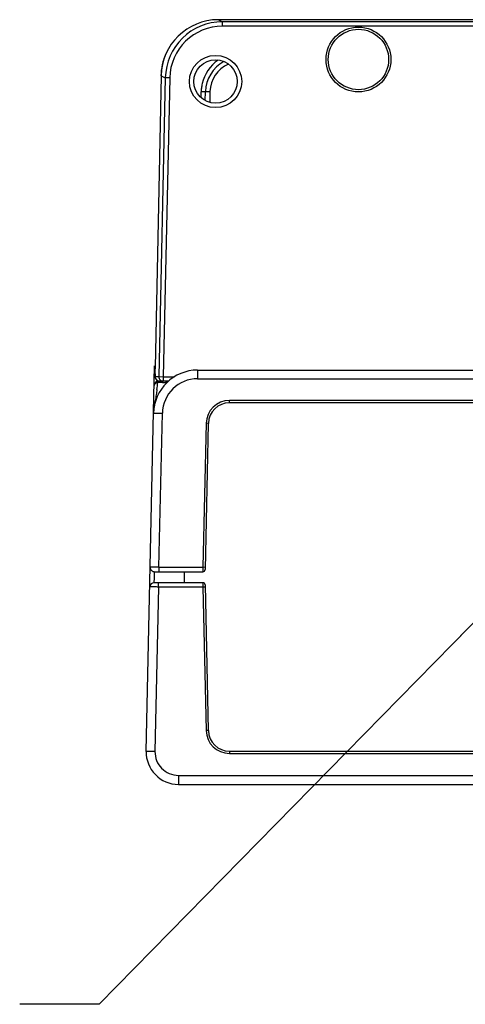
# Model space of a CAD drawing. Header units: inches. Extents: x 0 to 34, y 0 to 22.
# Tile 25 of 55: x 20 to 21, y 4.8 to 7.1. Entities that reach past the tile are written whole.
import ezdxf

# ---------------------------------------------------------------- set-up
doc = ezdxf.new("R2010")
doc.units = ezdxf.units.IN
doc.header["$LTSCALE"] = 1.87
doc.header["$MEASUREMENT"] = 0
doc.layers.get('0').update_dxf_attribs({"linetype": 'CONTINUOUS'})
doc.layers.add('DETAIL', color=7, linetype='CONTINUOUS')
doc.styles.get("Standard").update_dxf_attribs({"font": 'txt', "width": 0.8})
doc.dimstyles.get("Standard").update_dxf_attribs({"dimtxt": 0.125, "dimasz": 0.18, "dimexe": 0.125, "dimexo": 0.0625, "dimgap": 0.09, "dimtad": 0, "dimtih": 1, "dimtoh": 1, "dimdec": 3, "dimzin": 4, "dimdsep": 46, "dimtxsty": 'STANDARD', "dimblk": '_FILLED', "dimblk1": '_FILLED', "dimblk2": '_FILLED', "dimcen": 0.09, "dimadec": 0, "dimazin": 0, "dimtol": 1, "dimtp": 0.01, "dimtm": 0.01, "dimtfac": 1, "dimtdec": 3, "dimtofl": 0, "dimtmove": 0, "dimatfit": 3, "dimldrblk": '_FILLED', "dimfxl": 1, "dimtolj": 1, "dimtzin": 4, "dimarcsym": 0})

# ---------------------------------------------------------------- blocks, each defined once
blk = doc.blocks.new('_FILLED')
at = {"color": 0, "linetype": 'BYBLOCK'}
blk.add_solid([(0, 0), (-1, 0.174), (-1, -0.174)], dxfattribs=at)

msp = doc.modelspace()

# ---------------------------------------------------------------- linework, layer by layer
at = {"color": 7, "linetype": 'CONTINUOUS'}
for p, q in [((20.4817, 7.0668), (20.4912, 7.062)), ((25.2907, 7.0668), (20.4817, 7.0668)), ((20.4912, 7.052), (20.4912, 7.062)), ((25.2812, 7.062), (20.4912, 7.062)), ((25.2812, 7.052), (20.4912, 7.052)), ((20.3518, 6.9396), (20.3379, 6.278)), ((20.3612, 6.9349), (20.3464, 6.257)), ((20.3518, 6.9396), (20.3612, 6.9349)), ((20.3712, 6.9346), (20.3564, 6.2568)), ((20.3712, 6.9346), (20.3612, 6.9349)), ((20.4422, 6.89), (20.4425, 6.9035)), ((20.4525, 6.9035), (20.4425, 6.9035)), ((20.452, 6.8831), (20.4525, 6.9035)), ((20.4625, 6.9035), (20.4525, 6.9035)), ((20.4625, 6.9035), (20.462, 6.8791)), ((20.3178, 5.4066), (20.3369, 6.2815)), ((20.3379, 6.2815), (20.3378, 6.2673)), ((20.3379, 6.2815), (20.3379, 6.2814)), ((20.3378, 6.2673), (20.3379, 6.2601)), ((20.3378, 6.2648), (20.3379, 6.2616)), ((20.3383, 6.257), (20.3459, 6.257)), ((20.3464, 6.257), (20.3564, 6.2568)), ((20.3564, 6.2568), (20.3564, 6.2468)), ((20.3564, 6.2568), (20.3819, 6.2568)), ((20.4345, 6.2718), (20.4345, 6.2522)), ((20.4345, 6.2718), (25.3378, 6.2718)), ((20.3455, 6.2436), (20.344, 6.2436)), ((20.3448, 6.2474), (20.3483, 6.2468)), ((20.347, 6.2437), (20.3455, 6.2436)), ((20.3459, 6.2468), (20.346, 6.2472)), ((20.3684, 6.2468), (20.3459, 6.2468)), ((20.3511, 6.2437), (20.347, 6.2437)), ((20.3549, 6.2438), (20.3511, 6.2437)), ((20.3654, 6.244), (20.3617, 6.2439)), ((20.4345, 6.2522), (25.3378, 6.2522)), ((20.5068, 6.1978), (20.5068, 6.2029)), ((25.2656, 6.2029), (20.5068, 6.2029)), ((25.2656, 6.1978), (20.5068, 6.1978)), ((20.3469, 5.8245), (20.3546, 6.174)), ((20.4538, 6.1511), (20.4467, 5.8245)), ((20.4588, 6.1508), (20.4516, 5.8192)), ((20.4588, 6.1508), (20.4538, 6.1511)), ((20.337, 5.8246), (20.327, 5.8245)), ((20.3367, 5.8036), (20.3369, 5.8143)), ((20.3369, 5.8143), (20.4466, 5.8143)), ((20.3469, 5.8245), (20.3469, 5.8143)), ((20.3469, 5.8245), (20.4467, 5.8245)), ((20.4043, 5.8143), (20.4041, 5.8044)), ((20.4467, 5.8245), (20.4466, 5.8143)), ((20.4517, 5.8243), (20.4467, 5.8245)), ((20.4466, 5.7895), (20.336, 5.7895)), ((20.3363, 5.7895), (20.3366, 5.8002)), ((20.3366, 5.8002), (20.3367, 5.8036)), ((20.346, 5.7797), (20.346, 5.7895)), ((20.4041, 5.8), (20.4043, 5.7895)), ((20.4466, 5.7895), (20.4467, 5.7797)), ((20.336, 5.7798), (20.326, 5.7798)), ((20.346, 5.7797), (20.3378, 5.4065)), ((20.4467, 5.7797), (20.346, 5.7797)), ((20.4467, 5.7797), (20.4538, 5.454)), ((20.4517, 5.7797), (20.4467, 5.7797)), ((20.4516, 5.7846), (20.4588, 5.454)), ((20.4588, 5.454), (20.4538, 5.454)), ((20.5068, 5.407), (20.5068, 5.4021)), ((20.5068, 5.407), (25.2656, 5.407)), ((20.5068, 5.4021), (25.2656, 5.4021)), ((20.3908, 5.3524), (20.3908, 5.332)), ((20.3908, 5.3524), (25.3816, 5.3524)), ((20.3908, 5.332), (25.3816, 5.332))]:
    msp.add_line(p, q, dxfattribs=at)
for points in [[(20.3379, 6.278), (20.3378, 6.273), (20.3378, 6.2686), (20.3378, 6.2648)], [(20.3379, 6.2616), (20.338, 6.259), (20.3381, 6.2571)], [(20.3381, 6.2571), (20.3383, 6.2553), (20.3391, 6.2527), (20.3413, 6.2496), (20.3448, 6.2474)]]:
    msp.add_lwpolyline(points, dxfattribs=at)
for centre, radius in [((20.7992, 6.9765), 0.0735), ((20.7992, 6.9765), 0.0685), ((20.4752, 6.9265), 0.0592), ((20.4752, 6.9265), 0.0492)]:
    msp.add_circle(centre, radius, dxfattribs=at)
for centre, radius, start, end in [((20.4816, 6.9369), 0.1299, 90.0049, 178.7859), ((20.4912, 6.932), 0.13, 89.985, 178.7409), ((20.4912, 6.932), 0.12, 89.9805, 178.7404), ((20.4762, 6.9368), 0.125, 155.3071, 178.75), ((20.5324, 6.9016), 0.0899, 124.9341, 167.0972), ((20.5325, 6.9018), 0.08, 118.7301, 178.75), ((20.5325, 6.902), 0.07, 113.674, 178.7501), ((20.5321, 6.9016), 0.0897, 174.0511, 178.7316), ((20.5332, 6.9015), 0.0907, 167.0947, 174.0509), ((20.4345, 6.1718), 0.1, 90, 178.75), ((20.3483, 6.2568), 0.01, 178.7782, 202.5343), ((20.3564, 6.2568), 0.01, 178.7838, 269.9838), ((20.3459, 6.2368), 0.01, 89.9999, 178.75), ((19.8286, 6.2941), 0.5179, 352.6745, 354.4049), ((20.3483, 6.2568), 0.01, 249.3003, 269.9839), ((20.4345, 6.1722), 0.08, 89.9999, 178.7505), ((20.3389, 7.3069), 1.0633, 270.8623, 271.1437), ((20.349, 6.8034), 0.5596, 271.139, 271.3071), ((20.5068, 6.1499), 0.053, 90.0269, 178.7509), ((20.5068, 6.1498), 0.048, 90, 178.75), ((20.3369, 5.8243), 0.01, 178.75, 270), ((20.3286, 4.152), 1.6726, 89.3714, 89.7138), ((20.4466, 5.8193), 0.005, 270, 358.75), ((20.336, 5.7795), 0.01, 90, 178.75), ((20.504, 5.8022), 0.1, 178.75, 181.25), ((20.4466, 5.7845), 0.005, 1.25, 90), ((20.323, 3.6852), 2.0946, 89.3724, 89.6457), ((20.5068, 5.4551), 0.053, 181.2839, 269.9997), ((20.5068, 5.455), 0.048, 181.25, 270), ((20.3908, 5.405), 0.073, 178.75, 270), ((20.3908, 5.4054), 0.053, 178.749, 270.0002), ((20.3406, 5.3668), 0.01, 217.0976, 227.444)]:
    msp.add_arc(centre, radius, start, end, dxfattribs=at)
for points, knots in [([(20.3379, 6.2601), (20.338, 6.2596), (20.338, 6.2589), (20.3381, 6.258), (20.3381, 6.2575), (20.3382, 6.2572), (20.3382, 6.2571), (20.3383, 6.257), (20.3383, 6.257)], [0, 0, 0, 0, 0.426635, 0.736873, 0.846992, 0.926762, 0.976629, 1, 1, 1, 1]), ([(20.3379, 6.241), (20.3373, 6.2404), (20.3363, 6.2392), (20.336, 6.2377), (20.3359, 6.237)], [0, 0, 0, 0, 0.52117, 1, 1, 1, 1]), ([(20.344, 6.2436), (20.3434, 6.2435), (20.3412, 6.2431), (20.3391, 6.2421), (20.3379, 6.241)], [0, 0, 0, 0, 0.269692, 1, 1, 1, 1]), ([(20.3459, 6.2468), (20.3455, 6.2468), (20.345, 6.2462), (20.3446, 6.2455), (20.3443, 6.2447), (20.3441, 6.2441), (20.344, 6.2436)], [0, 0, 0, 0, 0.346081, 0.480164, 0.634367, 1, 1, 1, 1]), ([(20.3423, 6.2281), (20.3417, 6.2239), (20.3405, 6.2154), (20.3386, 6.2046), (20.337, 6.1956), (20.3358, 6.1887), (20.335, 6.1817), (20.3347, 6.177), (20.3346, 6.1747)], [0, 0, 0, 0, 0.231895, 0.47993, 0.608348, 0.73843, 0.869181, 1, 1, 1, 1]), ([(20.3346, 6.174), (20.3346, 6.174), (20.3346, 6.174), (20.3347, 6.174), (20.3348, 6.174), (20.3351, 6.1741), (20.3355, 6.1741), (20.3362, 6.1741), (20.337, 6.1741), (20.338, 6.1742), (20.3392, 6.1742), (20.341, 6.1742), (20.3436, 6.1742), (20.347, 6.1741), (20.3507, 6.1741), (20.3533, 6.174), (20.3546, 6.174)], [0, 0, 0, 0, 0.00161, 0.005371, 0.011465, 0.019912, 0.04382, 0.076904, 0.118859, 0.169287, 0.227705, 0.293555, 0.444952, 0.617672, 0.805086, 1, 1, 1, 1]), ([(20.3378, 5.4065), (20.3365, 5.4066), (20.334, 5.4066), (20.3303, 5.4067), (20.3273, 5.4067), (20.3252, 5.4067), (20.3237, 5.4067), (20.3224, 5.4067), (20.3213, 5.4067), (20.3202, 5.4067), (20.3194, 5.4067), (20.3188, 5.4067), (20.3184, 5.4067), (20.3182, 5.4067), (20.3181, 5.4067), (20.3179, 5.4067), (20.3179, 5.4066), (20.3178, 5.4066), (20.3178, 5.4066)], [0, 0, 0, 0, 0.194979, 0.382456, 0.555233, 0.634007, 0.706677, 0.772545, 0.830976, 0.881411, 0.923366, 0.956441, 0.969547, 0.980325, 0.988752, 0.994816, 0.998523, 1, 1, 1, 1])]:
    msp.add_open_spline(points, degree=3, knots=knots, dxfattribs=at)
for points in [[(20.339, 6.253), (20.3395, 6.2518), (20.3403, 6.2506), (20.3412, 6.2497)], [(20.3412, 6.2497), (20.3422, 6.2487), (20.3434, 6.2479), (20.3447, 6.2474)]]:
    msp.add_open_spline(points, degree=3, dxfattribs=at)

# ---------------------------------------------------------------- leaders
at = {"layer": 'DETAIL', "color": 2, "linetype": 'CONTINUOUS'}
msp.add_leader([(21.1569, 5.7973), (20.2111, 4.8329), (20.0311, 4.8329)], dimstyle='STANDARD', override={"dimtad": 0, "dimldrblk": 'DOT'}, dxfattribs=at)

doc.saveas('drawing.dxf')
